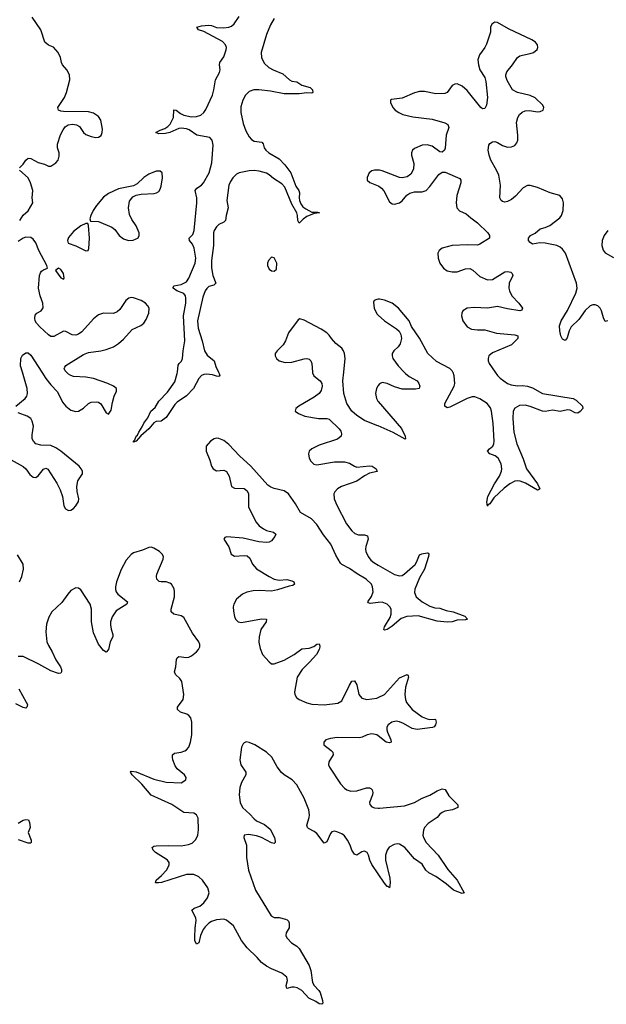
# Model space of a CAD drawing. Header units: inches. Extents: x 1843750 to 1959452, y 907112 to 1016326.
# Tile 15 of 137: x 1877142 to 1881818, y 934961 to 942810. Entities that reach past the tile are written whole.
import ezdxf

# ---------------------------------------------------------------- set-up
doc = ezdxf.new("R2010")
doc.units = ezdxf.units.IN
doc.header["$MEASUREMENT"] = 0
for name, color, linetype in [('B8973', 7, 'Continuous'), ('B8974', 7, 'Continuous'), ('B8983', 7, 'Continuous'), ('B8984', 7, 'Continuous')]:
    doc.layers.add(name, color=color, linetype=linetype)

msp = doc.modelspace()

# ---------------------------------------------------------------- linework, layer by layer
at = {"layer": 'B8973', "color": 6}
for points, elevation in [([(1877112, 939730), (1877186.4, 939790), (1877199.6, 939810), (1877204.5, 939830), (1877200.3, 939870), (1877163.4, 940000)], 700), ([(1877317.8, 940000), (1877350.1, 939950), (1877390, 939898.5), (1877442.3, 939842.3), (1877481.6, 939761.6), (1877510, 939729.1), (1877550, 939698.2), (1877590, 939686.1), (1877610, 939689.2), (1877650, 939714), (1877690, 939751.8), (1877710, 939761.2), (1877750, 939764.6), (1877770, 939759.9), (1877788.5, 939748.5), (1877830, 939676.5), (1877850, 939665.3), (1877870, 939696.3), (1877881.2, 939758.8), (1877895.6, 939810), (1877913.2, 939850), (1877914.5, 939870), (1877888.7, 939890), (1877844.5, 939910), (1877730, 939950.3), (1877670, 939961.2), (1877570, 939966.5), (1877550, 939972.5), (1877530, 939983.2), (1877514.1, 940000)], 700), ([(1878727.7, 940000), (1878732.9, 939990), (1878735.8, 939970), (1878730, 939966.4), (1878711.2, 939968.8), (1878678.3, 939978.3), (1878630, 939984.3), (1878610, 939982.8), (1878590, 939974.2), (1878570.3, 939949.7), (1878528.2, 939870), (1878470, 939810.6), (1878397.7, 939762.3), (1878378.6, 939741.4), (1878310, 939639.8), (1878270, 939609.7), (1878230, 939607), (1878210, 939597.6), (1878170.8, 939549.2), (1878107.9, 939492.1), (1878070.9, 939449.1), (1878050, 939441.2), (1878048.2, 939450), (1878060.4, 939459.6), (1878069.5, 939490), (1878081.4, 939498.6), (1878090, 939522.3), (1878116.8, 939563.2), (1878130, 939594.2), (1878162.5, 939637.5), (1878188.1, 939690), (1878222.3, 939717.7), (1878251.9, 939770), (1878318.7, 939841.3), (1878377.7, 939922.3), (1878398.1, 939990), (1878399.1, 940000)], 600), ([(1879476, 940000), (1879476.3, 939996.3), (1879485.4, 939970), (1879537.5, 939930), (1879548.9, 939910), (1879552.4, 939890), (1879545.9, 939854.1), (1879529.3, 939830.7), (1879490, 939800.4), (1879367.9, 939730), (1879341.7, 939710), (1879337, 939690), (1879365.3, 939670), (1879415.8, 939650), (1879524, 939630), (1879590, 939630.8), (1879610, 939625.2), (1879689.3, 939549.4), (1879702.7, 939530), (1879708, 939510), (1879703.2, 939490), (1879673.9, 939466.1), (1879530, 939417.9), (1879470.1, 939389.9), (1879450.1, 939370), (1879443.6, 939350), (1879450, 939313.4), (1879462.2, 939290), (1879486.8, 939266.8), (1879510, 939262.4), (1879650, 939284.6), (1879730, 939285.9), (1879770, 939274.7), (1879810, 939250.1), (1879830, 939243.6), (1879930, 939252.7), (1879950.2, 939250), (1879984.1, 939230), (1879990.6, 939209.4), (1879930, 939195.3), (1879890, 939174.9), (1879830, 939131.2), (1879707.2, 939090), (1879674.6, 939070), (1879652.6, 939047.4), (1879644.8, 939030), (1879649.7, 938990), (1879670, 938941.1), (1879746.4, 938790), (1879790, 938735.2), (1879813.6, 938713.6), (1879843, 938703), (1879890, 938703.2), (1879915, 938695), (1879920.8, 938670), (1879900.2, 938610), (1879897.6, 938590), (1879900.4, 938570), (1879919.7, 938530), (1879942, 938502), (1879963.6, 938483.6), (1880000, 938462.3)], 700), ([(1880000, 939571.7), (1879990, 939576.1), (1879890, 939614.4), (1879830, 939653.7), (1879790.7, 939690), (1879750.3, 939750), (1879725.8, 939830), (1879718.8, 939930), (1879725.6, 940000)], 700), ([(1880000, 939894.5), (1879996.6, 939890), (1879986.5, 939870), (1879978.8, 939830), (1879985.2, 939790), (1879996.1, 939770), (1880000, 939765.4)], 700), ([(1877050, 939315.7), (1877168.7, 939248.7), (1877189.3, 939230), (1877223.5, 939183.5), (1877250, 939163.9), (1877270, 939160.7), (1877290, 939174.4), (1877330, 939225.9), (1877350, 939234.2), (1877366.1, 939226.1), (1877436.4, 939116.4), (1877463, 939063), (1877483.9, 939010), (1877494.3, 938934.3), (1877506.2, 938910), (1877530, 938898), (1877550, 938901.4), (1877570, 938913), (1877590, 938933.4), (1877610.4, 938970), (1877613.6, 938990), (1877599.5, 939050), (1877598.3, 939090), (1877605.9, 939134.1), (1877643, 939190), (1877642.8, 939210), (1877632.7, 939230), (1877615.2, 939250), (1877469.9, 939370), (1877430, 939397.8), (1877390, 939416.5), (1877310, 939418.2), (1877270, 939430.3), (1877251.2, 939450), (1877242.2, 939470), (1877240.5, 939499.5), (1877250.5, 939570), (1877242.1, 939610), (1877230.3, 939630), (1877202, 939650), (1877130, 939675.3)], 700), ([(1880000, 938162.7), (1879935.6, 938155.6), (1879921.8, 938161.8), (1879917.7, 938170), (1879947.2, 938212.8), (1879960.1, 938250), (1879955.3, 938290), (1879945.5, 938310), (1879903.5, 938350), (1879831.5, 938391.5), (1879770, 938435.9), (1879710, 938465.9), (1879697.8, 938477.8), (1879662.2, 938542.2), (1879621.8, 938630), (1879564.2, 938704.2), (1879510, 938785.4), (1879467.8, 938830), (1879380.7, 938880.7), (1879341.4, 938950), (1879284.4, 939030), (1879250, 939055.5), (1879170, 939073.2), (1879143.8, 939083.8), (1879120.1, 939100.1), (1878983.4, 939250), (1878894.4, 939334.4), (1878810, 939424.3), (1878770, 939456.4), (1878730, 939472.6), (1878710, 939473.7), (1878691.5, 939468.5), (1878662, 939450), (1878629.3, 939410), (1878629.4, 939370), (1878658.3, 939298.3), (1878671.5, 939251.5), (1878683, 939230), (1878710, 939212.7), (1878770, 939218.4), (1878789.5, 939209.5), (1878810.4, 939170), (1878830, 939089.3), (1878854.7, 939074.7), (1878930, 939071.9), (1878955.1, 939055.1), (1878965, 939030), (1878964.5, 938924.5), (1879025.4, 938805.4), (1879050, 938774.3), (1879083.9, 938750), (1879110, 938737.1), (1879163.8, 938723.8), (1879182.3, 938710), (1879176.1, 938690), (1879150, 938656.4), (1879130, 938645.6), (1879110, 938643), (1879048.6, 938648.6), (1878923.6, 938676.4), (1878792.8, 938687.3), (1878777.7, 938682.3), (1878769.1, 938670), (1878808.3, 938608.3), (1878828.6, 938548.6), (1878854.5, 938534.5), (1878930, 938538.5), (1878955, 938535), (1878977.2, 938517.2), (1878997.9, 938470), (1879030, 938432.5), (1879130, 938370.4), (1879170, 938351.1), (1879210, 938342.4), (1879270, 938346.2), (1879310, 938337.6), (1879327.4, 938330), (1879333.1, 938310), (1879319.7, 938300.3), (1879290, 938295.4), (1879196, 938264), (1879150, 938254.7), (1879050, 938260.7), (1879001.9, 938258.1), (1878952.7, 938247.3), (1878918.4, 938230), (1878870.7, 938190), (1878848.3, 938150), (1878844.3, 938130), (1878845.7, 938094.3), (1878852.9, 938052.9), (1878862, 938030), (1878882, 938010), (1878910, 938003.5), (1879070, 938033.2), (1879108.4, 938030), (1879105.3, 938010), (1879064.8, 937950), (1879050.5, 937890), (1879048.5, 937848.5), (1879057.7, 937797.7), (1879078, 937750), (1879130, 937690.2), (1879150, 937675.2), (1879170, 937674.6), (1879250, 937704), (1879330, 937750.5), (1879390, 937793.4), (1879450, 937801.2), (1879486, 937814), (1879510, 937830.9), (1879530, 937834.3), (1879532.6, 937830), (1879534.4, 937810), (1879528.6, 937790), (1879509, 937750), (1879452.9, 937687.1), (1879394.1, 937630), (1879354.1, 937570), (1879331.5, 937450), (1879334.2, 937430), (1879347.1, 937407.1), (1879370.3, 937390), (1879430, 937363), (1879470, 937352.4), (1879570, 937349), (1879678.7, 937361.3), (1879710, 937380.2), (1879770, 937504.2), (1879790, 937535.8), (1879810, 937539.6), (1879828.5, 937508.5), (1879845.5, 937430), (1879870, 937401.4), (1879910, 937389.5), (1879990, 937400.7), (1880000, 937405.6)], 700), ([(1877139.6, 938330), (1877157.9, 938370), (1877172.4, 938430), (1877170.3, 938470), (1877125, 938545)], 700), ([(1880000, 936000.5), (1879950, 936074.9), (1879932.1, 936110), (1879921.4, 936150), (1879910.3, 936170.3), (1879890, 936180.6), (1879870, 936176.3), (1879830, 936150.6), (1879810, 936157), (1879790, 936189.8), (1879776.9, 936230), (1879755.3, 936270), (1879730, 936303.4), (1879710, 936319.2), (1879670, 936336.6), (1879650, 936340.4), (1879630, 936335.4), (1879618.9, 936321.1), (1879590, 936255.6), (1879570, 936245.3), (1879510, 936322.6), (1879490, 936339.5), (1879442.6, 936362.6), (1879435.5, 936370), (1879429.4, 936390), (1879450.4, 936450), (1879451.9, 936470), (1879445.3, 936510), (1879410, 936603.2), (1879350, 936711), (1879312.7, 936750), (1879250, 936790.3), (1879229, 936809), (1879193.9, 936853.9), (1879151.2, 936930), (1879110, 936969.9), (1879015.1, 937030), (1878970, 937049.1), (1878947.9, 937052.1), (1878930, 937046), (1878922.9, 937037.1), (1878909.6, 937010), (1878895.8, 936910), (1878905.7, 936870), (1878944.3, 936810), (1878944, 936790), (1878910.6, 936730), (1878897.3, 936690), (1878890.6, 936630), (1878899.6, 936570), (1878918.2, 936530), (1878976.5, 936476.5), (1879010, 936438.9), (1879030, 936424.6), (1879093.7, 936393.7), (1879137.7, 936357.7), (1879173.7, 936290), (1879178.5, 936261.5), (1879178.4, 936250), (1879170, 936242.4), (1879150, 936247.8), (1879070.4, 936290.4), (1879030, 936304.9), (1878964.8, 936315.2), (1878930.7, 936310), (1878929.2, 936290), (1878950.2, 936230.2), (1878950, 936132), (1878966.9, 936030), (1879022.4, 935870), (1879146.8, 935666.8), (1879170, 935652), (1879210, 935652.8), (1879259.8, 935639.8), (1879274.2, 935634.2), (1879283.2, 935623.2), (1879288.6, 935608.6), (1879289.3, 935570.7), (1879267.2, 935530), (1879264.1, 935510), (1879271.9, 935490), (1879309.2, 935450), (1879350, 935423.7), (1879370, 935404.3), (1879448.7, 935268.7), (1879462.7, 935230), (1879474.9, 935134.9), (1879489.2, 935110), (1879527.4, 935070), (1879535.6, 935055.6), (1879556.5, 934990), (1879558, 934970), (1879550, 934960.5), (1879530, 934965), (1879503.3, 934983.3), (1879447.8, 935010), (1879390.3, 935070.3), (1879352.3, 935092.3), (1879330, 935098.1), (1879310, 935097.4), (1879270, 935086.3), (1879265.8, 935110), (1879275.9, 935150), (1879270, 935176.3), (1879232.6, 935210), (1879150, 935242.7), (1879110, 935263.5), (1879070, 935293), (1879034, 935334), (1878954.3, 935410), (1878909.5, 935469.5), (1878845.3, 935585.3), (1878790, 935631.2), (1878770, 935638.4), (1878710, 935633.6), (1878670, 935620.4), (1878650, 935607), (1878620.5, 935579.5), (1878603.8, 935556.2), (1878582.6, 935510), (1878570, 935449.6), (1878550, 935440.7), (1878539, 935470), (1878536.6, 935496.6), (1878539.4, 935570), (1878549.4, 935630), (1878545.6, 935650), (1878515.1, 935710), (1878531.9, 935728.1), (1878576.5, 935743.5), (1878610, 935768.4), (1878639.9, 935810), (1878651.4, 935850), (1878640.7, 935890), (1878599.8, 935950), (1878570, 935977.7), (1878530, 935995.6), (1878470, 935996.3), (1878272.9, 935932.9), (1878247.9, 935927.9), (1878223.7, 935930), (1878230.8, 935950), (1878272.7, 935987.3), (1878311, 936030), (1878332.4, 936070), (1878332.1, 936090), (1878320.5, 936110), (1878310, 936118.5), (1878224.3, 936170), (1878206.6, 936190), (1878197.7, 936210), (1878210, 936220.2), (1878230, 936223), (1878330, 936226.7), (1878430, 936223.5), (1878486.2, 936233.8), (1878515.2, 936244.8), (1878546.3, 936273.7), (1878562.4, 936310), (1878567.7, 936352.3), (1878563.3, 936443.3), (1878550.5, 936470.5), (1878530, 936483.3), (1878450, 936490.2), (1878353.3, 936553.3), (1878190, 936627.7), (1878116.3, 936716.3), (1878038.6, 936790), (1878024.5, 936810), (1878030, 936818), (1878070, 936814.1), (1878210, 936754.5), (1878310, 936732.3), (1878430, 936727.2), (1878466.9, 936750), (1878469.7, 936770), (1878454.5, 936790), (1878397.9, 936837.9), (1878380.8, 936860.8), (1878363.1, 936910), (1878358.6, 936930), (1878360.2, 936950), (1878376.9, 936963.1), (1878428.5, 936971.5), (1878457.8, 936982.2), (1878471.3, 936990), (1878489.2, 937010.8), (1878502.4, 937050), (1878513.1, 937110), (1878514.3, 937210), (1878505.4, 937245.4), (1878490, 937262.5), (1878472.9, 937272.9), (1878422.3, 937290), (1878399.4, 937310), (1878399.8, 937330), (1878445.5, 937390), (1878448.9, 937430), (1878434.3, 937534.2), (1878418.5, 937558.5), (1878383, 937590), (1878376.2, 937610), (1878386.5, 937650), (1878391.4, 937708.6), (1878397.5, 937722.5), (1878410, 937732.5), (1878470, 937725.4), (1878490, 937729.3), (1878510, 937739.8), (1878550.7, 937770), (1878567.7, 937790), (1878576.5, 937810), (1878576.9, 937830), (1878570.2, 937850), (1878519.7, 937919.7), (1878450, 938044), (1878430, 938058.1), (1878370, 938071.2), (1878348.8, 938088.8), (1878348.5, 938110), (1878374.6, 938210), (1878376.1, 938250), (1878372, 938272), (1878351.4, 938310), (1878338.4, 938318.4), (1878310, 938327.7), (1878270, 938327.8), (1878252.6, 938332.6), (1878235, 938350), (1878231.8, 938370), (1878235, 938390), (1878286.4, 938510), (1878286.7, 938530), (1878276.6, 938550), (1878255.4, 938570), (1878210, 938597.6), (1878190, 938603.9), (1878170, 938603), (1878119.3, 938580.7), (1878050, 938559.7), (1878030, 938547.7), (1877990, 938500.8), (1877950, 938426.6), (1877914.3, 938330), (1877906.2, 938290), (1877906.5, 938266.5), (1877910.6, 938250), (1877923.6, 938230), (1878001.3, 938170), (1877996.6, 938150), (1877910, 938098.1), (1877877.5, 938050), (1877866.5, 938010), (1877865.2, 937985.2), (1877870.4, 937950.4), (1877885.3, 937910), (1877883.2, 937890), (1877862.2, 937850), (1877850, 937789.7), (1877830, 937768.5), (1877810, 937781.6), (1877770, 937831.1), (1877730, 937922.3), (1877714, 938010), (1877714.8, 938110), (1877703.4, 938150), (1877630, 938264.2), (1877610, 938279.5), (1877590, 938280.5), (1877550, 938258.5), (1877524.6, 938230), (1877477.3, 938162.7), (1877399, 938090), (1877373.8, 938046.2), (1877356.5, 937990), (1877350.6, 937930), (1877359.2, 937850), (1877370, 937820.8), (1877401.3, 937770), (1877430, 937708.1), (1877467.7, 937650), (1877475.3, 937630), (1877475.1, 937610), (1877470, 937600.7), (1877450, 937598.8), (1877390, 937618.7), (1877293.5, 937673.5), (1877170, 937732.8), (1877130, 937732.2)], 700), ([(1877134.5, 937474.5), (1877193.1, 937370), (1877202.7, 937350), (1877201.2, 937338.8), (1877199.4, 937330), (1877190, 937322.1), (1877170, 937326.3), (1877110, 937356.3)], 700), ([(1880000, 937099.9), (1879990, 937107.9), (1879950, 937117.7), (1879911.4, 937110), (1879870.6, 937089.4), (1879850, 937084.9), (1879672.1, 937087.9), (1879619.1, 937080.9), (1879583.2, 937070), (1879565.4, 937050), (1879566.9, 937030), (1879624.9, 936984.9), (1879637.6, 936970), (1879641.7, 936950), (1879605.8, 936894.2), (1879603.7, 936870), (1879611.6, 936850), (1879698.6, 936718.6), (1879730, 936684.3), (1879750, 936670.8), (1879780.5, 936660.5), (1879830, 936663.8), (1879907.4, 936687.4), (1879930, 936686), (1879940.4, 936680.4), (1879950.9, 936670.9), (1879956.5, 936650), (1879954.3, 936630), (1879930.2, 936570), (1879933.4, 936553.4), (1879950, 936534.3), (1879970, 936526), (1880000, 936524.5)], 700), ([(1877130, 936405.5), (1877170, 936428.8), (1877190, 936435.1), (1877210.7, 936430.7), (1877219, 936410), (1877223.9, 936370), (1877210.2, 936330), (1877232.8, 936270), (1877234.2, 936250), (1877230, 936244.8), (1877210, 936245), (1877131.2, 936271.2)], 700)]:
    msp.add_lwpolyline(points, dxfattribs=dict(at, elevation=elevation))
at = {"layer": 'B8974', "color": 6}
for points, elevation in [([(1877139.9, 941630), (1877170, 941658.6), (1877190, 941691.4), (1877210, 941705.9), (1877230, 941703.1), (1877290, 941672.1), (1877338.4, 941658.4), (1877370, 941642), (1877390, 941643.5), (1877430.6, 941670), (1877449, 941691), (1877456.4, 941723.6), (1877455.4, 941750), (1877441.7, 941790), (1877441.7, 941818.3), (1877467.2, 941892.8), (1877487.1, 941932.9), (1877503.1, 941956.9), (1877526.9, 941973.1), (1877561.7, 941978.3), (1877593.2, 941973.2), (1877617.7, 941957.7), (1877650, 941911.8), (1877670, 941895.1), (1877710, 941878.1), (1877749.8, 941870.2), (1877770, 941873.7), (1877791.8, 941888.2), (1877800.2, 941910), (1877801.5, 941938.5), (1877788.6, 942010), (1877770, 942038.8), (1877730, 942065.9), (1877690, 942074.9), (1877490, 942079.2), (1877470, 942081.3), (1877449.8, 942090), (1877446.2, 942110), (1877497.6, 942190), (1877515.2, 942230), (1877541.3, 942330), (1877538.2, 942370), (1877517.4, 942410), (1877483, 942450), (1877474, 942470), (1877466.8, 942510), (1877448.4, 942548.4), (1877410, 942590.9), (1877370, 942606.6), (1877341.5, 942630), (1877310.9, 942730), (1877241.8, 942830)], 700), ([(1878399.1, 940000), (1878404.9, 940055.1), (1878411.6, 940070), (1878430.8, 940089.2), (1878440.2, 940110), (1878444.3, 940170), (1878457.3, 940250), (1878446.3, 940450), (1878464.8, 940550), (1878467.3, 940590), (1878462.7, 940610), (1878450, 940626.8), (1878394.8, 940650), (1878365.9, 940670), (1878365.3, 940674.7), (1878370.8, 940689.2), (1878430, 940699.2), (1878470, 940720.6), (1878490, 940750.7), (1878540.3, 940870), (1878545, 940910), (1878532.5, 940990), (1878519.9, 941019.9), (1878495.7, 941050), (1878493.9, 941070), (1878521.8, 941098.2), (1878532.4, 941130), (1878554.7, 941350), (1878553.7, 941390), (1878540.3, 941450), (1878553.8, 941466.2), (1878589.8, 941490.2), (1878607.6, 941510), (1878652.2, 941590), (1878673, 941670), (1878684.6, 941810), (1878676.2, 941850), (1878656.8, 941870), (1878554, 941890), (1878491.5, 941931.5), (1878470, 941940), (1878430, 941945.2), (1878410, 941942.5), (1878337.2, 941910), (1878302.7, 941902.7), (1878250, 941901.2), (1878225.7, 941910), (1878261.6, 941930), (1878297.6, 941942.4), (1878322.1, 941957.9), (1878342, 941978), (1878368, 942030), (1878370, 942092.5), (1878390, 942089.5), (1878423.3, 942063.3), (1878449.6, 942049.6), (1878510, 942035.6), (1878550, 942038.7), (1878584.9, 942050), (1878609.4, 942070.6), (1878625.2, 942094.8), (1878678.1, 942210), (1878689.1, 942250.9), (1878701.2, 942330), (1878734.6, 942390), (1878739.3, 942410), (1878733.8, 942450), (1878736.6, 942470), (1878770, 942515.1), (1878787.5, 942570), (1878788.9, 942590), (1878782.6, 942610), (1878757.2, 942637.2), (1878610, 942717.6), (1878567.6, 942730), (1878554.2, 942750), (1878590, 942762.4), (1878650, 942767.4), (1878670, 942765.1), (1878710, 942747.6), (1878770, 942744.4), (1878810, 942750.1), (1878830, 942759.2), (1878850, 942776.2), (1878890, 942836.8)], 600), ([(1879170, 942819), (1879141.3, 942770), (1879110, 942691.4), (1879066.1, 942550), (1879068.4, 942510), (1879090, 942464.1), (1879128.4, 942430), (1879163.2, 942410), (1879240.1, 942380.1), (1879291.6, 942330), (1879310, 942321.1), (1879350, 942316.3), (1879390, 942289.4), (1879456.6, 942270), (1879475.9, 942250), (1879478, 942230), (1879470, 942224.9), (1879430, 942226.1), (1879370, 942219), (1879250, 942220), (1879140.8, 942240.8), (1879047.4, 942252.6), (1879007.5, 942252.5), (1878970, 942237.3), (1878942.9, 942210), (1878921.2, 942170), (1878904.4, 942115.6), (1878903.8, 942070), (1878923.6, 941983.6), (1878944.4, 941924.4), (1878970, 941877.4), (1878990, 941854.6), (1879010, 941841.9), (1879072.9, 941832.9), (1879081.3, 941821.3), (1879089.2, 941790), (1879103.1, 941770), (1879127.6, 941750), (1879210, 941700.8), (1879254.5, 941654.5), (1879301.9, 941590), (1879343, 941483), (1879366, 941450), (1879372.4, 941430), (1879368.2, 941390), (1879371.7, 941370), (1879382.3, 941342.3), (1879399.1, 941319.1), (1879421.6, 941301.6), (1879470, 941277), (1879515.4, 941275.4), (1879530.6, 941270), (1879490, 941265.5), (1879430, 941240.1), (1879400.1, 941219.9), (1879370, 941188.7), (1879359.2, 941210), (1879356.7, 941250), (1879350.7, 941270), (1879310, 941339.2), (1879254.8, 941474.8), (1879230, 941503), (1879163.6, 941543.6), (1879130, 941573.9), (1879110, 941585.8), (1879050, 941604), (1879010, 941608.9), (1878970, 941606.7), (1878890, 941588.9), (1878870, 941578.5), (1878840.6, 941550), (1878820.9, 941519.2), (1878809.6, 941490), (1878794.1, 941370), (1878804.4, 941310), (1878786.3, 941250), (1878781.2, 941210), (1878770, 941196.3), (1878730, 941176.8), (1878710, 941158.1), (1878692.9, 941130), (1878687, 941110), (1878685.9, 941010), (1878670.9, 940890), (1878671.1, 940831.1), (1878680.6, 940770), (1878706.3, 940710), (1878690, 940694.9), (1878650, 940682.3), (1878632.7, 940667.3), (1878621.3, 940650), (1878602.4, 940597.6), (1878559.1, 940410), (1878564.2, 940350), (1878596.5, 940250), (1878614.7, 940170), (1878637.1, 940137.1), (1878691.1, 940090), (1878704.5, 940044.5), (1878727.7, 940000)], 600), ([(1877141.5, 941210), (1877168.8, 941251.2), (1877210, 941286.9), (1877245.8, 941350), (1877239.7, 941390), (1877247.2, 941450), (1877228.8, 941510), (1877210, 941550.3), (1877140.8, 941610)], 700), ([(1880000, 941610.6), (1879970, 941610.6), (1879950, 941604.8), (1879926.9, 941590), (1879911.8, 941551.8), (1879911.8, 941530), (1879933.2, 941513.2), (1880000, 941485.1)], 700), ([(1877514.1, 940000), (1877504.5, 940010), (1877497.1, 940030), (1877500.2, 940039.8), (1877510, 940054.6), (1877650, 940141.8), (1877690, 940156.1), (1877789.6, 940170), (1877830, 940180.5), (1877890, 940203.3), (1877930, 940228.1), (1877970, 940263.3), (1878038.9, 940341.1), (1878107.8, 940372.2), (1878130.3, 940389.7), (1878150, 940421.3), (1878170.4, 940470), (1878174.2, 940510), (1878164.3, 940530), (1878145.6, 940550), (1878110, 940572.9), (1878050, 940593.1), (1878030, 940594.5), (1878010.5, 940589.5), (1877987.8, 940572.2), (1877940.7, 940499.3), (1877919.9, 940480.1), (1877890, 940469.3), (1877810, 940469.6), (1877770, 940456.2), (1877730, 940425.4), (1877637.9, 940322.1), (1877610, 940302.1), (1877590, 940295.7), (1877558.7, 940298.7), (1877510, 940325.6), (1877490, 940327.5), (1877414.6, 940285.4), (1877390, 940283.8), (1877370, 940296.7), (1877301.4, 940361.3), (1877276.2, 940390), (1877265.1, 940410), (1877260.9, 940430), (1877265.6, 940454.4), (1877278.6, 940470), (1877312.8, 940490), (1877328, 940512), (1877325.2, 940550), (1877305, 940610), (1877292.2, 940670), (1877299.7, 940770), (1877306.6, 940793.4), (1877315.2, 940804.8), (1877330, 940816.6), (1877364.2, 940830), (1877358.3, 940850), (1877293.9, 940970), (1877270, 941031.9), (1877250, 941059.9), (1877230, 941073), (1877190, 941077.6), (1877170, 941069.5), (1877130, 941042.3)], 700), ([(1880000, 940581.6), (1879990, 940581), (1879967.4, 940572.6), (1879961.2, 940558.8), (1879966.7, 940510), (1879990, 940464.3), (1880000, 940455)], 700), ([(1879725.6, 940000), (1879736.3, 940110), (1879732.1, 940150), (1879723.1, 940170), (1879710, 940190.5), (1879662.8, 940230), (1879627.6, 940267.6), (1879610, 940295.7), (1879590, 940313.7), (1879543.7, 940343.7), (1879410, 940415.9), (1879374.7, 940425.3), (1879361.7, 940418.3), (1879285.7, 940314.3), (1879260.6, 940250), (1879242.4, 940217.6), (1879192.9, 940170), (1879178.2, 940150), (1879179.3, 940130), (1879189.3, 940110), (1879210, 940091.9), (1879256.6, 940076.6), (1879310, 940079.4), (1879410, 940106.9), (1879430, 940108.7), (1879450, 940103.1), (1879462.9, 940090), (1879470.1, 940070), (1879476, 940000)], 700), ([(1877163.4, 940000), (1877149.2, 940050), (1877149.7, 940110.3), (1877164.1, 940135.9), (1877190, 940153.5), (1877210, 940153.3), (1877230, 940136.2), (1877317.8, 940000)], 700)]:
    msp.add_lwpolyline(points, dxfattribs=dict(at, elevation=elevation))
at = {"layer": 'B8974', "color": 6, "elevation": 700}
for points in [[(1878230, 941603.2), (1878170, 941579.5), (1878130, 941551.6), (1878077.6, 941502.4), (1878050, 941485), (1877930, 941462.1), (1877850, 941425.8), (1877810, 941395), (1877753.9, 941330), (1877726.6, 941290), (1877707.8, 941250), (1877701.8, 941221.8), (1877704.9, 941204.9), (1877770, 941200.5), (1877877.1, 941157.1), (1877899.1, 941139.1), (1877933.9, 941090), (1877970, 941063), (1878010, 941050.6), (1878046, 941054), (1878070, 941062.2), (1878082.2, 941070), (1878092.8, 941087.2), (1878093, 941110), (1878070, 941165.8), (1878036.7, 941216.7), (1878017.1, 941257.1), (1878009.6, 941310), (1878017.5, 941362.5), (1878042.4, 941397.6), (1878070, 941411.6), (1878110, 941420.7), (1878214.5, 941425.5), (1878231.1, 941428.9), (1878250, 941439.8), (1878261.8, 941458.2), (1878270, 941483.1), (1878279.7, 941550), (1878277, 941590), (1878262.4, 941602.4)], [(1877670, 941186.3), (1877630, 941166.8), (1877570, 941122.4), (1877530, 941074), (1877521.4, 941050), (1877529, 941029), (1877590, 941006.3), (1877670, 940967.8), (1877688.7, 940971.3), (1877693.9, 940986.1), (1877696.7, 941070), (1877689.8, 941169.8), (1877685.6, 941185.6)], [(1879150, 940916.2), (1879125.7, 940890), (1879117.6, 940870), (1879116.4, 940850), (1879130, 940821.6), (1879150, 940807.7), (1879170, 940805.2), (1879190, 940820.7), (1879191.7, 940870), (1879170, 940911.8)], [(1877450, 940828.2), (1877426.7, 940810), (1877470, 940751.7), (1877490, 940741.1), (1877496.8, 940750), (1877490, 940787), (1877470, 940818)]]:
    msp.add_lwpolyline(points, close=True, dxfattribs=at)
at = {"layer": 'B8983', "color": 6, "elevation": 700}
for points in [[(1880207.2, 940000), (1880216.8, 939990), (1880245.9, 939965.9), (1880310.8, 939930.8), (1880323.9, 939910), (1880331.3, 939890), (1880330, 939880.9), (1880325.2, 939870), (1880296.3, 939863.7), (1880190, 939865.9), (1880130, 939882.9), (1880070, 939910.6), (1880030, 939917.3), (1880010, 939907.7), (1880000, 939894.5)], [(1880931.9, 940000), (1880950, 939972.9), (1880971.8, 939951.8), (1881030.8, 939910.8), (1881058.6, 939898.6), (1881110, 939890.1), (1881150, 939893.3), (1881190, 939889.4), (1881230, 939876), (1881310, 939829.2), (1881553.7, 939790), (1881577.6, 939777.6), (1881629.1, 939730), (1881630.2, 939710), (1881610, 939686.8), (1881590, 939672.9), (1881570, 939677.3), (1881530, 939698.3), (1881510, 939699.9), (1881450, 939686.4), (1881390, 939696.6), (1881330, 939687), (1881310, 939689.3), (1881210, 939727.7), (1881170, 939738.1), (1881126.3, 939733.7), (1881090, 939714.3), (1881076.5, 939690), (1881073.8, 939630), (1881081.4, 939521.4), (1881104.2, 939430), (1881154.2, 939310), (1881181, 939230), (1881270.2, 939110), (1881288.4, 939070), (1881278.8, 939061.2), (1881270, 939060.8), (1881175.1, 939115.1), (1881132.6, 939132.6), (1881110, 939135), (1881090, 939130.4), (1881050, 939109.9), (1881004.7, 939075.3), (1880922.2, 938997.8), (1880890, 938950.9), (1880876.3, 938943.7), (1880870, 938932), (1880865.1, 938965.1), (1880874.4, 939010), (1880927.7, 939110), (1880967.7, 939170), (1880982.9, 939210), (1880985.4, 939230), (1880980.5, 939270), (1880955.7, 939315.7), (1880932.7, 939332.7), (1880888.3, 939350), (1880869.8, 939370), (1880886.3, 939390), (1880912.4, 939410), (1880922.7, 939430), (1880924.7, 939450), (1880917.4, 939590), (1880902.5, 939690), (1880894.9, 939714.9), (1880867.5, 939750), (1880810, 939787.1), (1880770, 939803.4), (1880750, 939803.7), (1880710, 939790.6), (1880570, 939720.6), (1880550, 939715.7), (1880531.9, 939730), (1880529.7, 939750.3), (1880604.6, 939890), (1880611.1, 939910), (1880604.3, 939970), (1880596.6, 939996.6), (1880594.9, 940000)], [(1880000, 939765.4), (1880184.1, 939550), (1880214.2, 939490), (1880217, 939470), (1880213.5, 939466.5), (1880118.8, 939518.8), (1880000, 939571.7)], [(1880000, 938462.3), (1880130, 938386.2), (1880170, 938376.2), (1880190, 938379.5), (1880210, 938391.4), (1880294, 938466), (1880308.7, 938490), (1880330, 938543.9), (1880347.2, 938552.8), (1880390, 938560.2), (1880397.2, 938557.2), (1880403.2, 938550), (1880400.4, 938530), (1880369.3, 938430), (1880330, 938361), (1880291.2, 938270), (1880290, 938242.8), (1880301.8, 938210), (1880349.3, 938170), (1880410, 938134.6), (1880450, 938122.3), (1880490, 938118.7), (1880541.4, 938101.4), (1880598, 938090), (1880690, 938054), (1880712.7, 938030), (1880695, 938025), (1880630, 938022.3), (1880589.6, 938010.4), (1880550, 938007.6), (1880470, 938016.1), (1880317.1, 938057.1), (1880226.8, 938053.2), (1880182.6, 938037.4), (1880110, 937975.5), (1880070, 937949.1), (1880050, 937942.4), (1880045.3, 937950), (1880050.9, 937970), (1880094.8, 938045.2), (1880103.5, 938070), (1880101.8, 938110), (1880091.8, 938130), (1880070, 938151.9), (1880030, 938166), (1880000, 938162.7)], [(1880000, 937405.6), (1880050, 937430.1), (1880170, 937564), (1880230.2, 937590.2), (1880239.4, 937579.4), (1880240.3, 937570), (1880218, 937490), (1880213.1, 937430), (1880217.2, 937390), (1880226.5, 937366.5), (1880271.6, 937311.6), (1880350, 937252.8), (1880390, 937235.3), (1880410, 937231.5), (1880450, 937233.8), (1880457.1, 937230), (1880460.8, 937210), (1880457.6, 937190), (1880446.3, 937173.7), (1880431.9, 937168.1), (1880310, 937152.1), (1880270, 937158.6), (1880200.5, 937200.5), (1880170, 937213.8), (1880142.8, 937217.2), (1880107.3, 937210), (1880079.5, 937190), (1880069.1, 937170), (1880068.7, 937150), (1880074.5, 937130), (1880101, 937070), (1880102, 937050), (1880090, 937044.7), (1880062.3, 937050), (1880000, 937099.9)], [(1880000, 936524.5), (1880010, 936524), (1880210, 936542.5), (1880290, 936569.2), (1880350, 936604.4), (1880411.5, 936628.5), (1880470, 936662.9), (1880510, 936677.3), (1880533.9, 936673.9), (1880562.2, 936622.2), (1880634, 936550), (1880635.5, 936530), (1880590.8, 936510), (1880530, 936499.1), (1880509.1, 936490.9), (1880490, 936476.2), (1880469, 936450), (1880398.6, 936401.4), (1880370, 936370.6), (1880359.6, 936350), (1880355.1, 936310), (1880360.1, 936290), (1880383.2, 936250), (1880477.7, 936150), (1880555.9, 936035.9), (1880630, 935950.3), (1880686, 935850), (1880670, 935845.1), (1880599.7, 935870), (1880542.3, 935922.3), (1880460, 935980), (1880404.1, 936010), (1880380.4, 936030), (1880350, 936079.1), (1880290, 936119.9), (1880211.7, 936211.7), (1880170, 936236), (1880150, 936238.7), (1880125.8, 936234.2), (1880087.8, 936212.2), (1880070.1, 936190), (1880057.3, 936150), (1880058, 936110), (1880093.6, 935966.4), (1880095.5, 935930), (1880090, 935889), (1880079.1, 935899.1), (1880070, 935900.7), (1880050, 935926.2), (1880000, 936000.5)]]:
    msp.add_lwpolyline(points, dxfattribs=at)
at = {"layer": 'B8984', "color": 6, "elevation": 700}
for points in [[(1881830, 940408.9), (1881810, 940403.5), (1881794.6, 940434.6), (1881779.8, 940490), (1881769.4, 940510), (1881750, 940528), (1881730, 940537.5), (1881710, 940538.2), (1881690, 940529.9), (1881650, 940492), (1881599.5, 940420.5), (1881538.6, 940361.4), (1881521.7, 940330), (1881505.8, 940274.2), (1881490, 940252.8), (1881470, 940264.1), (1881456.4, 940290), (1881446.5, 940330), (1881443.9, 940370), (1881458.9, 940410), (1881508.9, 940491.1), (1881573.9, 940630), (1881584.7, 940670), (1881580.8, 940710), (1881493.2, 940950), (1881470, 940981.6), (1881450, 940997.8), (1881424.7, 941010), (1881330, 941027.6), (1881289.2, 941030.8), (1881230, 941021.8), (1881210, 941035), (1881198.4, 941050), (1881197.1, 941070), (1881213.6, 941090), (1881250, 941109.7), (1881290, 941143.8), (1881330, 941153.1), (1881366.6, 941170), (1881446.9, 941230), (1881460.7, 941250), (1881474.1, 941290), (1881476.6, 941350), (1881470, 941382.9), (1881447, 941410), (1881370, 941430.4), (1881270, 941472.8), (1881210, 941489.9), (1881190, 941488.7), (1881156, 941470), (1881095.4, 941404.6), (1881062.8, 941377.2), (1881030, 941360.5), (1881010, 941355.9), (1880990, 941360.7), (1880980.2, 941370), (1880970.3, 941390.3), (1880973.3, 941490), (1880960.1, 941570), (1880944, 941610), (1880897.6, 941690), (1880883.8, 941730), (1880876.4, 941770), (1880880.4, 941810), (1880890, 941824.3), (1880910, 941837), (1880930, 941838.4), (1880950, 941831.8), (1880990, 941808.5), (1881030, 941794.4), (1881063.2, 941796.8), (1881090, 941808.7), (1881106.1, 941830), (1881112, 941850), (1881112.9, 941890), (1881102.4, 941990), (1881113.3, 942030), (1881126.6, 942053.5), (1881147.3, 942072.7), (1881170, 942082.6), (1881205.3, 942085.3), (1881270, 942076.3), (1881290, 942078), (1881313.7, 942090), (1881321.1, 942110), (1881312.4, 942130), (1881250, 942187), (1881210, 942205.6), (1881110, 942229.5), (1881071.1, 942251.1), (1881027, 942327), (1881017.7, 942357.7), (1881016.8, 942370), (1881024.9, 942395.1), (1881070.4, 942449.6), (1881111.2, 942508.8), (1881130, 942522), (1881150, 942528.9), (1881210, 942539.9), (1881238.5, 942550), (1881265.9, 942574.1), (1881273.5, 942590), (1881269.8, 942610), (1881253.6, 942630), (1881225.6, 942650), (1881038.4, 942738.4), (1880950, 942789), (1880929.4, 942790.6), (1880904.3, 942775.7), (1880895.6, 942750), (1880895.5, 942710), (1880864, 942616), (1880850, 942588.7), (1880807.8, 942530), (1880795.1, 942490), (1880799.1, 942450), (1880810.1, 942410), (1880848.6, 942350), (1880858, 942318), (1880871.3, 942190), (1880863.7, 942130), (1880850, 942101.8), (1880830, 942100.2), (1880816.8, 942110), (1880710, 942246.2), (1880670, 942279.5), (1880630, 942298), (1880610, 942296.8), (1880590, 942285.7), (1880548.7, 942231.3), (1880530, 942221.6), (1880458.4, 942218.4), (1880370, 942237.3), (1880330, 942238.5), (1880290, 942226.5), (1880190, 942183.8), (1880104.8, 942175.2), (1880097.3, 942170), (1880098.3, 942150), (1880117.3, 942110), (1880135.3, 942090), (1880162.8, 942070), (1880195, 942055), (1880276.2, 942036.2), (1880430, 942016.9), (1880530, 941988.3), (1880554, 941974), (1880563.1, 941950), (1880542, 941890), (1880533.8, 941786.2), (1880528.1, 941770), (1880510, 941753.5), (1880490, 941757.1), (1880430, 941802.6), (1880390, 941813.2), (1880350, 941809.9), (1880290, 941783.2), (1880274.2, 941770), (1880264.6, 941750), (1880265.7, 941730), (1880284.5, 941664.5), (1880281.9, 941618.1), (1880260.4, 941579.6), (1880230, 941557.7), (1880190, 941549.9), (1880170, 941552.3), (1880030, 941604.7), (1880009.4, 941610.6), (1880000, 941610.6)], [(1880000, 941485.1), (1880003.6, 941483.6), (1880026.8, 941466.8), (1880045, 941445), (1880090, 941358), (1880110, 941341.6), (1880130, 941338.5), (1880170, 941351.7), (1880190, 941367.2), (1880228.1, 941411.9), (1880252.5, 941427.5), (1880290, 941436.8), (1880350, 941438.2), (1880380.7, 941450), (1880410, 941480.5), (1880483.8, 941576.2), (1880510, 941594.2), (1880533.9, 941593.9), (1880650, 941543.5), (1880659.3, 941530), (1880658.7, 941510), (1880626.3, 941410), (1880619.9, 941350), (1880625.9, 941310), (1880646.5, 941286.5), (1880702, 941262), (1880737.6, 941230), (1880792.1, 941192.1), (1880873.3, 941110), (1880886.7, 941090), (1880886.7, 941070), (1880810, 941019.9), (1880790, 941013.7), (1880710, 941015.6), (1880590, 941010.8), (1880510.7, 940989.3), (1880484.9, 940970), (1880474.7, 940950), (1880476.6, 940910), (1880490.8, 940870), (1880518.9, 940830), (1880550, 940809.1), (1880590, 940800.8), (1880630, 940800.7), (1880696.6, 940823.4), (1880730, 940825.9), (1880754.3, 940814.3), (1880810, 940763.8), (1880870, 940737.5), (1880910, 940740.4), (1881010, 940799.4), (1881030, 940802.1), (1881056.7, 940796.7), (1881068.3, 940788.3), (1881072.5, 940770), (1881044.7, 940710), (1881041.5, 940670), (1881045.7, 940650), (1881065.6, 940610), (1881121.3, 940550), (1881151, 940510), (1881144.7, 940495.3), (1881129.4, 940490.6), (1881030, 940505.7), (1880950, 940525), (1880870, 940511.7), (1880765, 940515), (1880710.1, 940509.9), (1880675.5, 940490), (1880665.5, 940470), (1880663.9, 940450), (1880675.5, 940410), (1880710, 940360.5), (1880742.7, 940342.7), (1880790, 940337), (1880850, 940338.2), (1880943.1, 940310), (1881090, 940297.9), (1881111.5, 940290), (1881113.5, 940270), (1881061.1, 940218.9), (1880910, 940155.6), (1880882.7, 940130), (1880876.2, 940110), (1880877.5, 940090), (1880885.1, 940070), (1880931.9, 940000)], [(1881829.4, 941130), (1881801.3, 941090), (1881785.2, 941050), (1881782.4, 941010), (1881793, 940973), (1881810, 940950.9), (1881874.1, 940914.1)], [(1880594.9, 940000), (1880589.9, 940010), (1880570, 940029.9), (1880464.9, 940084.9), (1880395.3, 940150), (1880330, 940270.4), (1880265.7, 940365.7), (1880245.3, 940410), (1880162.5, 940510), (1880111.6, 940550), (1880050, 940575), (1880010, 940582.1), (1880000, 940581.6)], [(1880000, 940455), (1880049, 940409), (1880146.3, 940346.3), (1880166, 940326), (1880180, 940300), (1880184.2, 940270), (1880174.1, 940225.9), (1880158.2, 940201.8), (1880123, 940170), (1880110.8, 940150), (1880110.1, 940130), (1880117.2, 940110), (1880159.3, 940050), (1880207.2, 940000)]]:
    msp.add_lwpolyline(points, dxfattribs=at)

doc.saveas('drawing.dxf')
